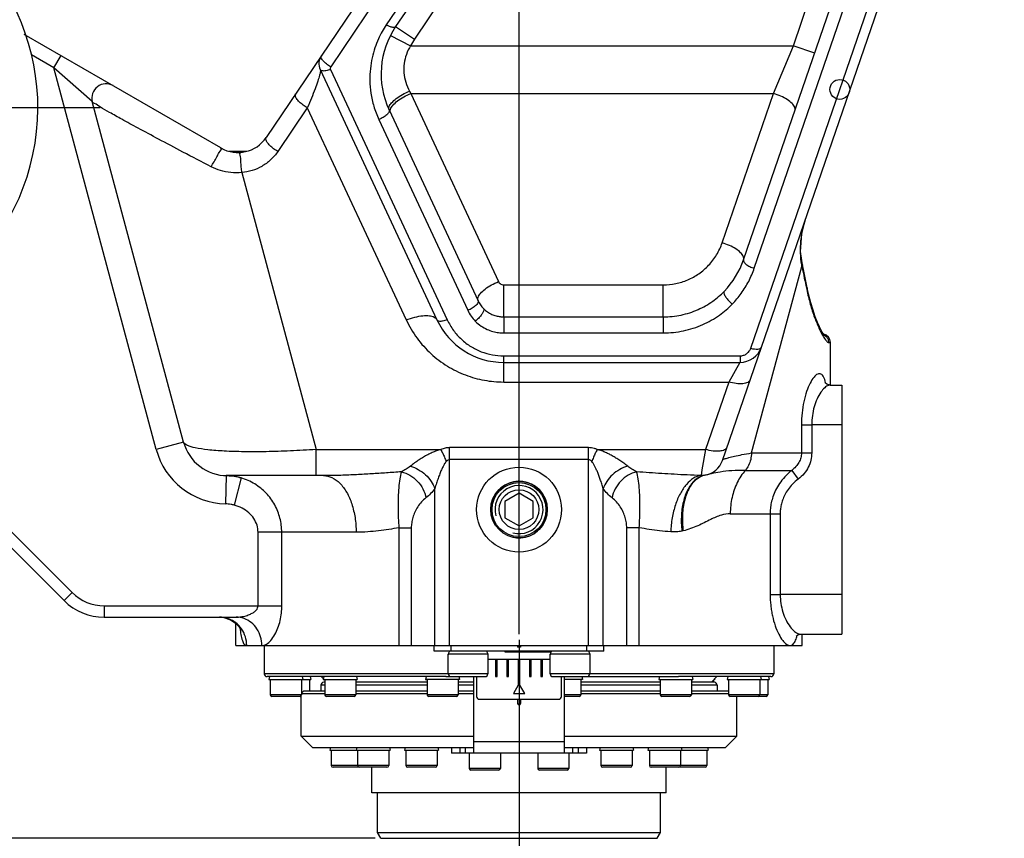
# Model space of a CAD drawing. Header units: millimetres. Extents: x 0 to 1189, y 0 to 841.
# Tile 82 of 88: x 783 to 818, y 655 to 684. Entities that reach past the tile are written whole.
import ezdxf

# ---------------------------------------------------------------- set-up
doc = ezdxf.new("R2010")
doc.units = ezdxf.units.MM
doc.header["$LTSCALE"] = 65.395
doc.linetypes.add('CENTER', pattern=[0.6, 0.375, -0.075, 0.075, -0.075])
doc.layers.get('0').update_dxf_attribs({"linetype": 'CONTINUOUS'})
for name, color, linetype in [('02___PRT_ALL_AXES', 7, 'CONTINUOUS'), ('03___PRT_ALL_CURVES', 7, 'CONTINUOUS'), ('06___PRT_ALL_SURFS', 7, 'CONTINUOUS')]:
    doc.layers.add(name, color=color, linetype=linetype)
doc.styles.get("Standard").update_dxf_attribs({"font": 'txt', "width": 0.7})
doc.dimstyles.new('DIMSTYLE_2', dxfattribs={"dimtxt": 3.5, "dimasz": 3, "dimexe": 0.18, "dimexo": 0.0625, "dimgap": 0.09, "dimtad": 0, "dimtih": 1, "dimtoh": 1, "dimdec": 0, "dimlfac": 5, "dimdsep": 46, "dimtxsty": 'Standard', "dimblk": '_FILLED', "dimblk1": '_FILLED', "dimblk2": '_FILLED', "dimcen": 0.09, "dimclrt": 5, "dimadec": 0, "dimazin": 0, "dimtfac": 1, "dimtdec": 0, "dimtofl": 0, "dimtmove": 0, "dimatfit": 3, "dimldrblk": '_FILLED', "dimfxl": 1, "dimtolj": 1, "dimarcsym": 0})
doc.dimstyles.new('DIMSTYLE_3', dxfattribs={"dimtxt": 3.5, "dimasz": 3, "dimexe": 0.18, "dimexo": 0.0625, "dimgap": 0.09, "dimtad": 1, "dimdec": 0, "dimlfac": 5, "dimdsep": 46, "dimtxsty": 'Standard', "dimblk": '_FILLED', "dimblk1": '_FILLED', "dimblk2": '_FILLED', "dimcen": 0.09, "dimclrt": 5, "dimadec": 0, "dimazin": 0, "dimtfac": 1, "dimtdec": 0, "dimtofl": 0, "dimtmove": 0, "dimatfit": 3, "dimldrblk": '_FILLED', "dimfxl": 1, "dimtolj": 1, "dimarcsym": 0})
doc.dimstyles.new('DIMSTYLE_5', dxfattribs={"dimtxt": 3.5, "dimasz": 3, "dimexe": 0.18, "dimexo": 0.0625, "dimgap": 0.09, "dimtad": 1, "dimlfac": 5, "dimdsep": 46, "dimtxsty": 'Standard', "dimblk": '_FILLED', "dimblk1": '_FILLED', "dimblk2": '_FILLED', "dimcen": 0.09, "dimclrt": 5, "dimadec": 0, "dimazin": 0, "dimtp": 0.01, "dimtm": 0.01, "dimtfac": 1, "dimtofl": 0, "dimtmove": 0, "dimatfit": 3, "dimldrblk": '_FILLED', "dimfxl": 1, "dimtolj": 1, "dimarcsym": 0})

# ---------------------------------------------------------------- blocks, each defined once
blk = doc.blocks.new('*D3')
at = {"color": 2, "linetype": 'Continuous'}
blk.add_line((791.314, 708.69), (995.525, 708.69), dxfattribs=at)
blk = doc.blocks.new('_FILLED')
at = {"color": 0, "linetype": 'ByBlock'}
blk.add_solid([(0, 0), (-1, 0.117), (-1, -0.117)], dxfattribs=at)
blk = doc.blocks.new('*D12')
at = {"color": 2, "linetype": 'Continuous'}
for p, q in [((775.522, 662.534), (775.522, 758.058)), ((800.522, 662.534), (800.522, 758.058)), ((775.522, 756.058), (788.022, 756.058)), ((800.522, 756.058), (788.022, 756.058))]:
    blk.add_line(p, q, dxfattribs=at)
at = {"color": 2, "linetype": 'Continuous', "xscale": 3, "yscale": 3, "zscale": 3, "rotation": 180}
blk.add_blockref('_FILLED', (775.522, 756.058), dxfattribs=at)
at = {"color": 2, "linetype": 'Continuous', "xscale": 3, "yscale": 3, "zscale": 3}
blk.add_blockref('_FILLED', (800.522, 756.058), dxfattribs=at)
blk = doc.blocks.new('*D14')
at = {"color": 2, "linetype": 'Continuous'}
for p, q in [((582.522, 673.271), (582.522, 793.134)), ((819.682, 703.641), (819.682, 793.134)), ((582.522, 791.134), (701.102, 791.134)), ((819.682, 791.134), (701.102, 791.134))]:
    blk.add_line(p, q, dxfattribs=at)
at = {"color": 2, "linetype": 'Continuous', "xscale": 3, "yscale": 3, "zscale": 3, "rotation": 180}
blk.add_blockref('_FILLED', (582.522, 791.134), dxfattribs=at)
at = {"color": 2, "linetype": 'Continuous', "xscale": 3, "yscale": 3, "zscale": 3}
blk.add_blockref('_FILLED', (819.682, 791.134), dxfattribs=at)
blk = doc.blocks.new('*D15')
at = {"color": 2, "linetype": 'Continuous'}
for p, q in [((813.541, 710.934), (386.998, 710.934)), ((388.998, 710.934), (388.998, 575.684)), ((388.998, 440.434), (388.998, 575.684)), ((553.498, 440.434), (386.998, 440.434))]:
    blk.add_line(p, q, dxfattribs=at)
at = {"color": 2, "linetype": 'Continuous', "xscale": 3, "yscale": 3, "zscale": 3}
for p, rotation in [((388.998, 710.934), 90), ((388.998, 440.434), 270)]:
    blk.add_blockref('_FILLED', p, dxfattribs=dict(at, rotation=rotation))
blk = doc.blocks.new('*D18')
at = {"color": 2, "linetype": 'Continuous'}
for p, q in [((775.322, 681.134), (765.331, 681.134)), ((767.331, 681.134), (767.331, 668.234)), ((767.331, 655.334), (767.331, 668.234)), ((795.438, 655.334), (765.331, 655.334))]:
    blk.add_line(p, q, dxfattribs=at)
at = {"color": 2, "linetype": 'Continuous', "xscale": 3, "yscale": 3, "zscale": 3}
for p, rotation in [((767.331, 681.134), 90), ((767.331, 655.334), 270)]:
    blk.add_blockref('_FILLED', p, dxfattribs=dict(at, rotation=rotation))

msp = doc.modelspace()

# ---------------------------------------------------------------- linework, layer by layer
at = {"color": 7, "linetype": 'Continuous'}
for p, q in [((807.7081, 668.674), (819.6817, 703.4412)), ((806.806, 702.6345), (791.5881, 680.0759)), ((808.7291, 702.6241), (796.1636, 683.9974)), ((808.4555, 675.7578), (816.441, 698.9448)), ((789.9934, 679.7078), (783.0411, 683.7217)), ((793.5011, 682.4781), (797.6244, 673.6357)), ((788.6699, 669.3204), (785.4474, 681.3468)), ((795.9317, 681.0517), (799.0746, 674.3118)), ((790.277, 679.5919), (790.9064, 679.5919)), ((810.5825, 675.3547), (810.5331, 675.5809)), ((810.7514, 674.5472), (810.7049, 674.7631)), ((775.0173, 673.1542), (784.4512, 663.7203)), ((811.5223, 671.3345), (811.5223, 672.8345)), ((799.9808, 672.1345), (808.3293, 672.1345)), ((811.5182, 671.3345), (811.9223, 671.3345)), ((811.9223, 671.3345), (811.9223, 662.5345)), ((793.6161, 668.1345), (790.2153, 668.1345)), ((785.8654, 663.1345), (790.5303, 663.1345)), ((790.5223, 662.1345), (790.5223, 662.9123)), ((810.4776, 662.5345), (811.9223, 662.5345)), ((810.5223, 662.1345), (810.5223, 662.5345)), ((790.5224, 662.1345), (810.5223, 662.1345)), ((791.5223, 662.1345), (791.5223, 661.1345)), ((797.5223, 661.9345), (797.5223, 662.1345)), ((800.4723, 662.1345), (800.4723, 662.0745)), ((800.5723, 662.0745), (800.4723, 662.0745)), ((800.5723, 662.1345), (800.5723, 662.0745)), ((803.5223, 661.9345), (803.5223, 662.1345)), ((809.5223, 662.1345), (809.5223, 661.1345)), ((803.5223, 661.9345), (797.5223, 661.9345)), ((798.0223, 661.1345), (798.0223, 661.8345)), ((799.4223, 661.8345), (798.0223, 661.8345)), ((799.4223, 661.8345), (799.4223, 661.1345)), ((801.6223, 661.6345), (799.4223, 661.6345)), ((799.6923, 661.6345), (799.6923, 661.0345)), ((799.7523, 661.0345), (799.7523, 661.6345)), ((800.0223, 661.9345), (800.0223, 661.9145)), ((800.0223, 661.9145), (801.6223, 661.9145)), ((800.0923, 661.6345), (800.0923, 661.0345)), ((800.1523, 661.0345), (800.1523, 661.6345)), ((800.3223, 661.9145), (800.3223, 661.9245)), ((800.3223, 661.9245), (801.3223, 661.9245)), ((800.4923, 661.6345), (800.4923, 660.7345)), ((800.5523, 660.7345), (800.5523, 661.6345)), ((800.8223, 661.9145), (800.8223, 661.9245)), ((800.8923, 661.6345), (800.8923, 661.0345)), ((800.9523, 661.0345), (800.9523, 661.6345)), ((801.2923, 661.6345), (801.2923, 661.0345)), ((801.3223, 661.9145), (801.3223, 661.9245)), ((801.3523, 661.0345), (801.3523, 661.6345)), ((801.6223, 661.9145), (801.6223, 661.9345)), ((801.6223, 661.1345), (801.6223, 661.8345)), ((803.0223, 661.8345), (801.6223, 661.8345)), ((803.0223, 661.8345), (803.0223, 661.1345)), ((791.7515, 661.0345), (791.6219, 661.0345)), ((793.6666, 661.0345), (791.8686, 661.0345)), ((793.5323, 661.0345), (793.6113, 660.9555)), ((793.6367, 660.93), (793.6568, 660.9099)), ((797.3794, 661.0345), (794.0331, 661.0345)), ((797.9347, 661.0345), (799.3523, 661.0345)), ((798.9223, 658.3345), (798.9223, 661.0345)), ((799.0223, 661.0345), (799.0223, 660.3345)), ((799.3523, 661.0345), (799.3523, 661.0391)), ((799.6923, 661.0345), (799.7523, 661.0345)), ((800.0923, 661.0345), (800.1523, 661.0345)), ((800.8923, 661.0345), (800.9523, 661.0345)), ((801.2923, 661.0345), (801.3523, 661.0345)), ((801.6923, 661.0391), (801.6923, 661.0345)), ((801.6923, 661.0345), (806.1548, 661.0345)), ((802.0223, 660.3345), (802.0223, 661.0345)), ((802.1223, 661.0345), (802.1223, 658.3345)), ((808.8468, 661.0345), (806.6107, 661.0345)), ((807.5123, 661.0345), (807.3323, 660.8545)), ((809.4227, 661.0345), (809.0304, 661.0345)), ((793.5223, 660.7345), (793.5223, 660.5345)), ((793.6568, 660.8345), (793.622, 660.8345)), ((794.7568, 660.8545), (797.2722, 660.8545)), ((797.2722, 660.8345), (794.7568, 660.8345)), ((798.3722, 660.8545), (798.9223, 660.8545)), ((798.9223, 660.8345), (798.3722, 660.8345)), ((800.4923, 660.7345), (800.3223, 660.44)), ((800.7223, 660.44), (800.5523, 660.7345)), ((802.711, 660.8545), (805.5108, 660.8545)), ((805.5108, 660.8345), (802.711, 660.8345)), ((806.6108, 660.8545), (807.3322, 660.8545)), ((807.4226, 660.8345), (806.6108, 660.8345)), ((807.5223, 660.7345), (807.5223, 660.5345)), ((792.8223, 660.3345), (791.7937, 660.3345)), ((792.8223, 658.9345), (792.8223, 660.3593)), ((792.9223, 660.5345), (792.8337, 660.4459)), ((792.8337, 660.4345), (793.6568, 660.4345)), ((792.9223, 660.5345), (793.6568, 660.5345)), ((794.6968, 660.3345), (793.7168, 660.3345)), ((794.7568, 660.5345), (797.2722, 660.5345)), ((794.7568, 660.4345), (797.2722, 660.4345)), ((798.3122, 660.3345), (797.3322, 660.3345)), ((798.3722, 660.5345), (798.9223, 660.5345)), ((798.3722, 660.4345), (798.9223, 660.4345)), ((799.1223, 660.2345), (801.9223, 660.2345)), ((800.3223, 660.44), (800.7223, 660.44)), ((800.4723, 660.2345), (800.4723, 660.0845)), ((800.5723, 660.2345), (800.5723, 660.0845)), ((802.651, 660.3345), (802.1223, 660.3345)), ((802.711, 660.5345), (805.5108, 660.5345)), ((802.711, 660.4345), (805.5108, 660.4345)), ((806.5508, 660.3345), (805.5708, 660.3345)), ((806.6108, 660.5345), (807.9265, 660.5345)), ((806.6108, 660.4345), (807.9265, 660.4345)), ((809.2509, 660.3345), (807.9865, 660.3345)), ((808.2223, 658.9345), (808.2223, 660.3345)), ((792.8223, 658.9345), (798.9223, 658.9345)), ((793.2223, 658.5345), (792.8223, 658.9345)), ((802.1223, 658.9345), (808.2223, 658.9345)), ((807.8223, 658.5345), (808.2223, 658.9345)), ((793.2223, 658.5345), (798.9223, 658.5345)), ((798.1422, 658.5345), (798.1422, 658.3345)), ((802.1223, 658.5345), (807.8223, 658.5345)), ((802.9024, 658.5345), (802.9024, 658.3345)), ((802.9024, 658.3345), (798.1422, 658.3345)), ((795.8572, 657.8345), (793.9514, 657.8345)), ((795.3223, 656.9345), (795.3223, 657.8345)), ((797.5677, 657.8345), (796.5877, 657.8345)), ((804.4568, 657.8345), (803.4768, 657.8345)), ((807.0931, 657.8345), (805.1874, 657.8345)), ((805.7223, 656.9345), (805.7223, 657.8345)), ((799.8027, 657.7345), (798.8227, 657.7345)), ((802.2218, 657.7345), (801.2418, 657.7345)), ((805.7223, 656.9345), (795.3223, 656.9345)), ((795.5223, 655.5345), (805.5223, 655.5345)), ((795.6377, 655.3345), (795.5223, 655.5345)), ((805.4068, 655.3345), (805.5223, 655.5345)), ((795.6377, 655.3345), (805.4068, 655.3345))]:
    msp.add_line(p, q, dxfattribs=at)
at = {"color": 9, "linetype": 'Continuous'}
for p, q in [((808.4926, 700.8431), (796.8268, 683.55)), ((810.2135, 683.3193), (815.1118, 697.5424)), ((799.8666, 691.4633), (793.8714, 682.5763)), ((800.8316, 691.4633), (795.832, 684.052)), ((808.7075, 672.6352), (815.1917, 691.4632)), ((808.8336, 675.4583), (814.3456, 691.4632)), ((796.1636, 683.9974), (796.8268, 683.55)), ((795.9781, 683.6826), (796.6907, 683.3191)), ((796.6908, 683.3192), (810.2135, 683.3193)), ((809.5148, 681.6285), (810.2135, 683.3193)), ((810.9698, 683.0586), (810.2134, 683.3191)), ((784.0933, 682.5369), (783.2993, 682.9953)), ((784.0932, 682.5369), (784.3432, 682.9699)), ((787.7039, 669.0615), (784.0933, 682.5369)), ((785.4474, 681.3468), (784.0933, 682.5369)), ((793.8637, 682.4781), (797.987, 673.6357)), ((796.6567, 681.7114), (796.703, 681.6287)), ((796.703, 681.6287), (809.5148, 681.6285)), ((796.703, 681.6287), (799.7996, 674.988)), ((807.699, 676.3562), (809.5148, 681.6285)), ((793.0433, 681.1276), (792.0027, 679.585)), ((793.0433, 681.1276), (796.5369, 673.6357)), ((795.5691, 680.7137), (798.712, 673.9738)), ((790.729, 678.8411), (793.3503, 669.0583)), ((808.7318, 668.9345), (810.5127, 675.516)), ((799.9808, 673.742), (799.9808, 674.8726)), ((799.9808, 674.8726), (805.6189, 674.8726)), ((805.6189, 673.742), (805.6189, 674.8726)), ((810.6771, 674.7572), (810.6879, 674.7046)), ((810.7049, 674.7631), (810.6879, 674.7046)), ((799.9808, 673.742), (799.9808, 673.1768)), ((799.9808, 673.742), (805.6189, 673.742)), ((805.6189, 673.742), (805.619, 673.1768)), ((775.5924, 673.1447), (784.7341, 664.0031)), ((799.9808, 673.1768), (805.619, 673.1768)), ((811.2087, 673.1571), (811.221, 673.1339)), ((811.4625, 672.8345), (811.5223, 672.8345)), ((799.9808, 671.4416), (799.9808, 672.3654)), ((799.9808, 672.3654), (808.3293, 672.3654)), ((808.3292, 672.1345), (807.9315, 671.4416)), ((808.3293, 672.3654), (808.3293, 672.1345)), ((799.9808, 671.4416), (807.9316, 671.4416)), ((807.9316, 671.4416), (807.1108, 669.0583)), ((811.3608, 671.3934), (811.3533, 671.4249)), ((810.4997, 669.9345), (810.4997, 668.9344)), ((810.4997, 669.9345), (810.8625, 669.9345)), ((810.8625, 669.9345), (810.8625, 668.9345)), ((811.9223, 669.9345), (810.8625, 669.9345)), ((788.6699, 669.3204), (787.7039, 669.0615)), ((793.3503, 668.1345), (793.3503, 669.0583)), ((793.3503, 669.0583), (797.7597, 669.0583)), ((798.0687, 662.1345), (798.0687, 669.1229)), ((802.9759, 669.1229), (798.0687, 669.1229)), ((802.9759, 662.1345), (802.9759, 669.1229)), ((803.2849, 669.0583), (807.1108, 669.0583)), ((807.1108, 669.0583), (806.9861, 668.3342)), ((808.7318, 668.9345), (810.8625, 668.9345)), ((802.9759, 668.7003), (798.0687, 668.7003)), ((806.9861, 668.3342), (806.9527, 668.1407)), ((808.5185, 668.3217), (810.1568, 668.3217)), ((810.1568, 668.3217), (810.388, 668.0153)), ((790.1774, 668.1349), (790.1537, 667.1352)), ((790.2153, 668.1337), (790.1774, 668.1349)), ((790.7034, 668.0521), (790.4594, 667.0933)), ((807.1034, 668.149), (807.0888, 668.146)), ((797.5491, 662.1345), (797.5491, 667.6747)), ((803.4955, 662.1345), (803.4955, 667.6746)), ((807.9855, 666.7897), (809.7483, 666.7897)), ((809.3935, 666.7897), (809.3935, 663.9345)), ((809.7483, 666.7897), (809.7483, 663.9346)), ((796.2757, 666.2912), (796.2757, 662.1345)), ((796.2757, 666.2912), (796.717, 666.2912)), ((796.717, 666.2912), (796.717, 662.1345)), ((804.3275, 662.1345), (804.3275, 666.2912)), ((804.7689, 666.2912), (804.3275, 666.2912)), ((804.7689, 662.1345), (804.7689, 666.2912)), ((791.3027, 663.5345), (791.3027, 666.1345)), ((794.7671, 666.1345), (791.3027, 666.1345)), ((792.1409, 663.5345), (792.1409, 666.1345)), ((784.7341, 664.0031), (784.4512, 663.7203)), ((809.3935, 663.9345), (809.7483, 663.9345)), ((811.9223, 663.9345), (809.7483, 663.9346)), ((785.8654, 663.5345), (785.8654, 663.1345)), ((785.8654, 663.5345), (792.1409, 663.5345)), ((798.1223, 661.9345), (798.1223, 662.1345)), ((802.9223, 661.9345), (802.9223, 662.1345)), ((799.4223, 661.1345), (791.5223, 661.1345)), ((809.5223, 661.1345), (801.6223, 661.1345)), ((793.6568, 660.7345), (793.5223, 660.7345)), ((797.2722, 660.7345), (794.7568, 660.7345)), ((798.9223, 660.7345), (798.3722, 660.7345)), ((805.5108, 660.7345), (802.711, 660.7345)), ((807.5223, 660.7345), (806.6108, 660.7345)), ((792.8337, 660.3945), (791.7337, 660.3945)), ((794.7568, 660.3945), (793.6568, 660.3945)), ((798.3722, 660.3945), (797.2722, 660.3945)), ((802.711, 660.3945), (802.1223, 660.3945)), ((806.6108, 660.3945), (805.5108, 660.3945)), ((809.3109, 660.3945), (807.9265, 660.3945)), ((798.4274, 658.5345), (798.4274, 658.3345)), ((798.6262, 658.3345), (798.6262, 658.5345)), ((802.1223, 658.7345), (798.9223, 658.7345)), ((802.4184, 658.3345), (802.4184, 658.5345)), ((802.6172, 658.5345), (802.6172, 658.3345)), ((795.9172, 657.8945), (793.8914, 657.8945)), ((797.6277, 657.8945), (796.5277, 657.8945)), ((799.8627, 657.7945), (798.7627, 657.7945)), ((802.2818, 657.7945), (801.1818, 657.7945)), ((804.5168, 657.8945), (803.4168, 657.8945)), ((807.1531, 657.8945), (805.1274, 657.8945))]:
    msp.add_line(p, q, dxfattribs=at)
at = {"color": 2, "linetype": 'Continuous'}
for p, q in [((795.1672, 660.8545), (795.1672, 660.8345)), ((795.5672, 660.8545), (795.5672, 660.8345)), ((796.8777, 660.8545), (796.8777, 660.8345)), ((803.7668, 660.8545), (803.7668, 660.8345)), ((804.1668, 660.8545), (804.1668, 660.8345)), ((805.4774, 660.8545), (805.4774, 660.8345)), ((806.8031, 660.8545), (806.8031, 660.8345))]:
    msp.add_line(p, q, dxfattribs=at)
at = {"color": 2, "linetype": 'Continuous', "const_width": 0.8}
msp.add_lwpolyline([(929.2266, 611.678, 0.5515657), (687.8767, 665.9272)], format="xyb", dxfattribs=at)
at = {"color": 7, "linetype": 'Continuous'}
for points in [[(810.5332, 675.5809), (810.4705, 676.0569), (810.5081, 676.6732), (810.635, 677.1729)], [(810.7049, 674.7631), (810.6558, 675.0059), (810.5825, 675.3547)], [(811.312, 673.0847), (811.3122, 673.0846), (811.2928, 673.1088), (811.2539, 673.1678), (811.2016, 673.2605), (811.1388, 673.3868), (811.0677, 673.5478), (810.9905, 673.7439), (810.9098, 673.9759), (810.8288, 674.2438), (810.7514, 674.5472)], [(811.52, 671.3345), (811.4028, 671.3615), (811.3366, 671.4092), (811.3253, 671.4231)], [(789.9396, 663.1345), (790.0934, 663.121), (790.3252, 663.0464), (790.5066, 662.9288), (790.626, 662.8031), (790.685, 662.7098), (790.6995, 662.6787)], [(810.3108, 662.4626), (810.3147, 662.4669), (810.369, 662.5075), (810.4796, 662.5345)]]:
    msp.add_lwpolyline(points, dxfattribs=at)
at = {"color": 9, "linetype": 'Continuous'}
msp.add_lwpolyline([(806.3226, 666.1853), (806.3, 666.1802), (806.2772, 666.1753)], dxfattribs=at)
at = {"color": 2, "linetype": 'Continuous'}
msp.add_circle((811.8552, 681.7752), 0.35, dxfattribs=at)
at = {"color": 7, "linetype": 'Continuous'}
for centre, radius, start, end in [((775.5223, 681.1345), 8, 258.35652, 77.75893), ((798.6506, 682.3196), 3, 145.99661, 205.00132), ((793.9543, 682.6894), 0.5, 146.00903, 204.99276), ((785.9303, 681.4763), 0.5, 59.99414, 195.00415), ((790.5934, 680.747), 1.2, 240.00164, 325.9946), ((805.6189, 676.7345), 3, 315.82221, 340.99959), ((799.9808, 674.7345), 1, 205.00142, 224.18023), ((799.9808, 674.7345), 2.6, 204.99777, 270), ((811.2223, 672.8345), 0.3, 2.24012, 77.91067), ((808.3293, 672.9345), 0.8, 270, 340.99661), ((790.2153, 669.7345), 1.6, 195, 270), ((806.9517, 668.9345), 0.8, 279.80207, 340.9965), ((785.8654, 665.1345), 2, 225, 270), ((791.6223, 661.1345), 0.1, 180, 270), ((798.1223, 661.1345), 0.1, 180, 270), ((799.3223, 661.1345), 0.1, 270, 360), ((801.7223, 661.1345), 0.1, 180, 270), ((802.9223, 661.1345), 0.1, 270, 360), ((809.4223, 661.1345), 0.1, 270, 360), ((793.6223, 660.7345), 0.1, 90, 180), ((794.9223, 660.7945), 0.1, 143.1301, 155.89483), ((807.4223, 660.7345), 0.1, 0, 90), ((791.7937, 660.3945), 0.06, 180, 270), ((792.7737, 660.3945), 0.06, 270, 360), ((793.7168, 660.3945), 0.06, 180, 270), ((794.6968, 660.3945), 0.06, 270, 360), ((797.3322, 660.3945), 0.06, 180, 270), ((798.3122, 660.3945), 0.06, 270, 360), ((799.1223, 660.3345), 0.1, 180, 270), ((801.9223, 660.3345), 0.1, 270, 360), ((802.651, 660.3945), 0.06, 270, 360), ((805.5708, 660.3945), 0.06, 180, 270), ((806.5508, 660.3945), 0.06, 270, 360), ((807.9865, 660.3945), 0.06, 180, 270), ((808.9665, 660.3945), 0.06, 270, 360), ((809.2509, 660.3945), 0.06, 270, 360), ((800.5223, 660.0845), 0.05, 180, 360), ((793.9514, 657.8945), 0.06, 180, 270), ((794.8772, 657.8945), 0.06, 180, 270), ((795.8572, 657.8945), 0.06, 270, 360), ((796.5877, 657.8945), 0.06, 180, 270), ((797.5677, 657.8945), 0.06, 270, 360), ((798.8227, 657.7945), 0.06, 180, 270), ((799.8027, 657.7945), 0.06, 270, 360), ((801.2418, 657.7945), 0.06, 180, 270), ((802.2218, 657.7945), 0.06, 270, 360), ((803.4768, 657.8945), 0.06, 180, 270), ((804.4568, 657.8945), 0.06, 270, 360), ((805.1874, 657.8945), 0.06, 180, 270), ((806.1674, 657.8945), 0.06, 270, 360), ((807.0931, 657.8945), 0.06, 270, 360)]:
    msp.add_arc(centre, radius, start, end, dxfattribs=at)
at = {"color": 9, "linetype": 'Continuous'}
for centre, radius, start, end in [((798.6506, 682.3196), 2.2, 145.99661, 152.97612), ((790.2153, 669.7345), 2.6, 195, 268.64112), ((785.8654, 665.1345), 1.6, 225, 270)]:
    msp.add_arc(centre, radius, start, end, dxfattribs=at)
at = {"color": 2, "linetype": 'Continuous'}
for radius in [1, 0.85]:
    msp.add_arc((800.5223, 666.9345), radius, 255, 195, dxfattribs=at)
at = {"color": 9, "linetype": 'Continuous'}
for points, start_tangent, end_tangent in [([(795.832, 684.052), (795.6919, 683.8257), (795.5552, 683.5572), (795.4322, 683.247), (795.3334, 682.8963), (795.2695, 682.5083), (795.2512, 682.0878), (795.2888, 681.6419), (795.3921, 681.1799), (795.5691, 680.7137)], (-0.559242, -0.8290045), (0.4225753, -0.9063278)), ([(796.1636, 683.9974), (796.0968, 683.9677), (795.9786, 683.9872), (795.832, 684.052)], (-0.559242, -0.8290044), (-0.8746943, 0.484675)), ([(796.6908, 683.3192), (796.543, 683.0119), (796.4638, 682.687), (796.4559, 682.3583), (796.5185, 682.0343), (796.6567, 681.7114)], (-0.5219521, -0.8529748), (0.4881918, -0.8727364)), ([(793.8714, 682.5763), (793.7223, 682.6759), (793.6031, 682.7895), (793.5379, 682.8943), (793.5398, 682.969)], (-0.8746958, 0.4846723), (0.559242, 0.8290044)), ([(793.8714, 682.5763), (793.8546, 682.5281), (793.8637, 682.4781)], (-0.5593241, -0.828949), (0.4231462, -0.9060614)), ([(793.5012, 682.4781), (793.504, 682.4108), (793.4763, 682.2762), (793.4142, 682.07), (793.3161, 681.7944), (793.1884, 681.4699), (793.0433, 681.1276)], (0.4224158, -0.9064022), (-0.4009138, -0.9161158)), ([(793.8637, 682.4781), (793.6989, 682.4328), (793.5689, 682.4328), (793.5012, 682.4781)], (-0.9338432, -0.3576827), (-0.4226183, 0.9063078)), ([(793.0433, 681.1276), (792.8923, 681.225), (792.7608, 681.3371), (792.666, 681.4495), (792.62, 681.5475), (792.6288, 681.6186)], (-0.8746943, 0.484675), (0.559242, 0.8290044)), ([(795.9317, 681.0518), (795.9325, 681.1636), (796.0204, 681.3025), (796.1847, 681.452), (796.4056, 681.5939), (796.6567, 681.7114)], (-0.4226183, 0.9063078), (0.931346, 0.3641354)), ([(796.0637, 681.2139), (796.2282, 681.3673), (796.4503, 681.5114), (796.703, 681.6287)], (0.6550432, 0.7555914), (0.9338432, 0.3576827)), ([(810.2712, 681.0301), (810.2627, 681.1474), (810.1676, 681.2813), (809.9971, 681.4163), (809.7708, 681.5367), (809.5148, 681.6287)], (0.3256242, 0.9454993), (-0.9622403, 0.2722013)), ([(789.6451, 679.0462), (788.6494, 679.5653), (787.7842, 680.0221), (787.0629, 680.4082), (786.4903, 680.7204), (786.0522, 680.9652), (785.7324, 681.1509), (785.526, 681.2806), (785.4474, 681.3468)], (-0.887743, 0.4603394), (-0.2600116, 0.9656055)), ([(795.9768, 681.0698), (796.0637, 681.2139)], (0.2894523, 0.9571924), (0.6550432, 0.7555914)), ([(795.852, 680.8827), (795.7253, 680.7894), (795.5691, 680.7137)], (-0.7437222, -0.6684888), (-0.9338432, -0.3576827)), ([(795.9317, 681.0518), (795.9254, 680.9761), (795.852, 680.8827)], (0.4226183, -0.9063078), (-0.7437222, -0.6684888)), ([(795.978, 680.9525), (795.9768, 681.0698)], (-0.4226183, 0.9063078), (0.2894523, 0.9571924)), ([(792.0027, 679.585), (791.8516, 679.6824), (791.7202, 679.7945), (791.6253, 679.9069), (791.5793, 680.0049), (791.5882, 680.0759)], (-0.8746931, 0.4846772), (0.559242, 0.8290044)), ([(789.6451, 679.0462), (789.7475, 679.2151), (789.8492, 679.3943), (789.9327, 679.553), (789.9934, 679.7078)], (0.5326659, 0.8463256), (-0.8662381, 0.4996313)), ([(790.729, 678.8411), (790.7118, 679.0342), (790.6973, 679.2301), (790.6879, 679.3978), (790.6891, 679.5509)], (-0.0969586, 0.9952884), (0.9967594, 0.080441)), ([(792.0027, 679.585), (791.7466, 679.2867), (791.4359, 679.0592), (791.0916, 678.9104), (790.729, 678.8411)], (-0.5591767, -0.8290485), (-0.9968344, -0.0795064)), ([(790.729, 678.8411), (790.3427, 678.8418), (789.9727, 678.9141), (789.6451, 679.0462)], (-0.9956642, -0.09302), (-0.8877962, 0.4602367)), ([(810.6351, 677.1729), (810.5366, 676.8288), (810.5106, 676.7043)], (-0.3256169, -0.9455018), (-0.1855577, -0.9826334)), ([(810.5007, 676.6492), (810.4718, 676.4393), (810.4562, 676.0022), (810.5011, 675.5769)], (-0.1687914, -0.9856518), (0.1762339, -0.9843483)), ([(810.5106, 676.7043), (810.5007, 676.6492)], (-0.1855577, -0.9826334), (-0.1687914, -0.9856518)), ([(805.6189, 674.8726), (806.0581, 674.9169), (806.4832, 675.0495), (806.8769, 675.2677), (807.2219, 675.5658), (807.5013, 675.934), (807.699, 676.3562)], (1, 0.0002428), (0.3257608, 0.9454522)), ([(808.4554, 675.7576), (808.4469, 675.8749), (808.3518, 676.0088), (808.1813, 676.1438), (807.955, 676.2642), (807.699, 676.3562)], (0.3256242, 0.9454993), (-0.9622403, 0.2722014)), ([(808.4554, 675.7576), (808.4676, 675.6827), (808.5456, 675.5978), (808.6754, 675.5183), (808.8336, 675.4583)], (-0.3256242, -0.9454993), (0.9622403, -0.2722014)), ([(810.5011, 675.5769), (810.5127, 675.516)], (0.1762339, -0.9843483), (0.1972527, -0.9803527)), ([(810.5327, 675.5808), (810.5344, 675.5696), (810.5127, 675.5161)], (0.2562678, -0.9666058), (-0.6201744, -0.784464)), ([(808.0573, 674.196), (808.3738, 674.5727), (808.6356, 674.9971), (808.8336, 675.4583)], (0.6969547, 0.7171152), (0.3257232, 0.9454652)), ([(810.5127, 675.516), (810.6018, 675.1144), (810.6771, 674.7572)], (0.2220543, -0.9750343), (0.2015751, -0.9794731)), ([(799.0745, 674.3119), (799.0734, 674.4292), (799.1603, 674.5733), (799.3248, 674.7266), (799.5469, 674.8707), (799.7996, 674.988)], (-0.4226183, 0.9063078), (0.9338391, 0.3576934)), ([(799.7996, 674.988), (799.855, 674.9171), (799.9808, 674.8726)], (0.4226678, -0.9062847), (1, -0.000129)), ([(805.6189, 673.742), (806.2479, 673.8078), (806.8459, 674.001), (807.3639, 674.2955), (807.7705, 674.6438)], (1, 0.0003126), (0.6969333, 0.717136)), ([(807.7704, 674.6438), (807.758, 674.5913), (807.7869, 674.5076), (807.8532, 674.4041), (807.9477, 674.2952), (808.0573, 674.196)], (-0.6969138, -0.7171549), (0.7815688, -0.6238191)), ([(810.6879, 674.7046), (810.8139, 674.1869), (810.9641, 673.7219), (811.1197, 673.3396), (811.2087, 673.1571)], (0.2002411, -0.9797467), (0.4650486, -0.8852852)), ([(799.0745, 674.3119), (799.0683, 674.2361), (798.9949, 674.1428), (798.8682, 674.0495), (798.712, 673.9738)], (0.4226183, -0.9063078), (-0.9338429, -0.3576833)), ([(805.619, 673.1768), (806.3335, 673.2513), (807.0131, 673.4706), (807.5994, 673.8038), (808.0573, 674.196)], (0.9999999, 0.0003277), (0.6969119, 0.7171567)), ([(796.5369, 673.6357), (796.8405, 673.7325), (797.1207, 673.7828), (797.3561, 673.7828), (797.5284, 673.7325), (797.6244, 673.6357)], (0.9338433, 0.3576823), (0.4226183, -0.9063078)), ([(798.712, 673.9738), (798.8288, 673.7699), (798.9768, 673.5897)], (0.4225693, -0.9063306), (0.6969388, -0.7171306)), ([(799.2637, 674.0375), (799.2762, 673.9851), (799.2473, 673.9013), (799.181, 673.7978), (799.0865, 673.689), (798.9768, 673.5897)], (0.696905, -0.7171634), (-0.7815317, -0.6238655)), ([(799.2637, 674.0376), (799.4108, 673.9145), (799.5627, 673.8302), (799.7115, 673.7775), (799.8517, 673.7501), (799.9808, 673.7421)], (0.6969698, -0.7171005), (1, -0.00026)), ([(796.5369, 673.6357), (796.9197, 672.9901), (797.415, 672.4387), (797.9917, 672.0038), (798.6266, 671.6911), (799.298, 671.5035), (799.9808, 671.4416)], (0.4226791, -0.9062794), (1, -0.000239)), ([(797.987, 673.6357), (797.8222, 673.5904), (797.6922, 673.5904), (797.6244, 673.6357)], (-0.9338425, -0.3576846), (-0.4226183, 0.9063078)), ([(797.987, 673.6357), (798.2056, 673.266), (798.4882, 672.9492), (798.8205, 672.6963), (799.1888, 672.5129), (799.5799, 672.4023), (799.9808, 672.3654)], (0.4226992, -0.9062701), (1, -0.0002039)), ([(798.9768, 673.5897), (799.1818, 673.4183), (799.3943, 673.3003), (799.6027, 673.2266), (799.7997, 673.188), (799.9808, 673.1768)], (0.6969593, -0.7171107), (1, -0.0001231)), ([(811.221, 673.1339), (811.2626, 673.0595)], (0.4733014, -0.8809006), (0.5035763, -0.8639508)), ([(811.3069, 673.098), (811.3752, 673.0466)], (0.8769792, -0.4805283), (0.7051911, -0.7090173)), ([(811.2626, 673.0595), (811.3796, 672.8902), (811.4625, 672.8345)], (0.5035763, -0.8639508), (0.999999, -0.0013817)), ([(811.3752, 673.0466), (811.4398, 672.9493), (811.4625, 672.8345)], (0.7051911, -0.7090173), (0, -1)), ([(808.3293, 672.3654), (808.4498, 672.384), (808.5601, 672.4388), (808.6492, 672.5254), (808.7075, 672.6352)], (0.9999998, -0.000585), (0.3256691, 0.9454838)), ([(808.7075, 672.6352), (808.8413, 672.608), (808.9582, 672.6058), (809.0432, 672.6288), (809.0857, 672.674)], (0.9622403, -0.2722014), (0.3256242, 0.9454993)), ([(811.3533, 671.4249), (811.2816, 671.6213), (811.1881, 671.722), (811.074, 671.7208), (810.9443, 671.6143), (810.8093, 671.4054), (810.6841, 671.1082), (810.5843, 670.7467), (810.521, 670.3469), (810.4997, 669.9345)], (-0.2404441, 0.970663), (0.0000274, -1)), ([(808.688, 671.5192), (808.6031, 671.4288), (808.433, 671.3829), (808.1993, 671.3873), (807.9316, 671.4416)], (-0.3256242, -0.9454993), (-0.9622403, 0.2722014)), ([(811.52, 671.3336), (811.4579, 671.3239), (811.3235, 671.2412), (811.1837, 671.079), (811.054, 670.8481), (810.9505, 670.5671), (810.8848, 670.2564), (810.8625, 669.9345)], (-0.9999734, -0.0072996), (0.0000332, -1)), ([(793.3503, 669.0583), (792.4433, 669.0076), (791.5849, 668.9809), (790.7988, 668.9787), (790.1061, 669.0009), (789.5272, 669.0472), (789.0825, 669.117), (788.7913, 669.2088), (788.6699, 669.3204)], (-0.9977125, -0.0675999), (-0.2589292, 0.9658963)), ([(797.7597, 669.0583), (797.6063, 669.0101), (797.4543, 668.9476), (797.3016, 668.8727), (797.1472, 668.7865), (796.991, 668.6897), (796.8346, 668.5828), (796.683, 668.4669)], (-0.9681252, -0.2504669), (-0.7712705, -0.6365075)), ([(798.0687, 669.1229), (797.9167, 669.1073), (797.7597, 669.0583)], (-0.9999996, -0.0008842), (-0.921254, -0.3889614)), ([(797.7597, 669.0583), (797.8263, 668.9234), (797.8912, 668.7814), (797.9528, 668.6357)], (0.4570397, -0.8894463), (0.3764966, -0.926418)), ([(803.2849, 669.0583), (803.1834, 669.0939), (803.0812, 669.1154), (802.9759, 669.1229)], (-0.9212054, 0.3890767), (-0.9999991, 0.001317)), ([(803.2849, 669.0583), (803.2183, 668.9234), (803.1534, 668.7814), (803.0917, 668.6357)], (-0.4570932, -0.8894188), (-0.3764557, -0.9264346)), ([(804.3615, 668.4669), (804.2249, 668.572), (804.0857, 668.6686), (803.9476, 668.7564), (803.8123, 668.8352), (803.6795, 668.9052), (803.5484, 668.9661), (803.4168, 669.0178), (803.2849, 669.0583)], (-0.7737685, 0.6334685), (-0.9682132, 0.2501263)), ([(807.8672, 669.1359), (807.7823, 669.0454), (807.6122, 668.9995), (807.3785, 669.004), (807.1108, 669.0583)], (-0.3256242, -0.9454993), (-0.9622388, 0.2722068)), ([(807.7081, 668.674), (807.81, 668.7353), (807.9392, 668.7756), (808.1321, 668.8225), (808.395, 668.8757), (808.7318, 668.9345)], (0.3256409, 0.9454935), (0.986864, 0.1615533)), ([(808.7318, 668.9345), (808.7067, 668.7051), (808.6336, 668.4949), (808.5185, 668.3217)], (-0.0000001, -1), (-0.66452, -0.7472705)), ([(810.4997, 668.9344), (810.4781, 668.7651), (810.4134, 668.602), (810.3057, 668.4515), (810.1568, 668.3217)], (0.0001468, -1), (-0.8219735, -0.5695257)), ([(810.8625, 668.9345), (810.8325, 668.6806), (810.7426, 668.4356), (810.5933, 668.2097), (810.388, 668.0153)], (0.0003836, -0.9999999), (-0.7982816, -0.6022844)), ([(797.9528, 668.6357), (797.8953, 668.5573), (797.8383, 668.4558), (797.781, 668.3341), (797.7231, 668.194), (797.6645, 668.0367), (797.6059, 667.8629), (797.5491, 667.6747)], (-0.6649106, -0.746923), (-0.2702757, -0.962783)), ([(798.0687, 668.7003), (798.0118, 668.6847), (797.9528, 668.6357)], (-0.9999996, -0.0008458), (-0.6634646, -0.7482076)), ([(803.0917, 668.6357), (803.0536, 668.6713), (802.9759, 668.7003)], (-0.6641264, 0.7476203), (-0.9999992, 0.0012963)), ([(803.4955, 667.6746), (803.4443, 667.8455), (803.3921, 668.0024), (803.3403, 668.1451), (803.2895, 668.2732), (803.2397, 668.3869), (803.1905, 668.486), (803.1412, 668.5699), (803.0917, 668.6357)], (-0.271046, 0.9625664), (-0.6646452, 0.7471591)), ([(796.3699, 668.2692), (795.8365, 668.2314), (795.3133, 668.1971), (794.7851, 668.1674), (794.2274, 668.1445), (793.6161, 668.1345)], (-0.9974275, -0.071682), (-1, -0.0000051)), ([(796.3697, 668.2691), (796.3104, 668.0176), (796.2734, 667.7083), (796.2547, 667.3663), (796.251, 667.0053), (796.2584, 666.6408), (796.2757, 666.2912)], (-0.316241, -0.9486789), (0.0613124, -0.9981186)), ([(796.3696, 668.2691), (796.6663, 668.153), (796.9285, 667.9442), (797.1259, 667.6669), (797.2357, 667.3532)], (0.9782035, -0.2076484), (0.186432, -0.9824679)), ([(796.683, 668.4669), (796.533, 668.3584), (796.3699, 668.2692)], (-0.772944, -0.6344743), (-0.9058823, -0.4235296)), ([(796.683, 668.4669), (796.965, 668.3492), (797.2191, 668.165), (797.4204, 667.9325), (797.5491, 667.6746)], (0.9631858, -0.2688367), (0.3163712, -0.9486355)), ([(804.3615, 668.4669), (804.0796, 668.3492), (803.8255, 668.165), (803.6242, 667.9325), (803.4955, 667.6746)], (-0.9631746, -0.2688765), (-0.316395, -0.9486275)), ([(804.6749, 668.269), (804.3783, 668.153), (804.1161, 667.9442), (803.9186, 667.6669), (803.8089, 667.3532)], (-0.9782053, -0.2076398), (-0.1864613, -0.9824623)), ([(804.6748, 668.2691), (804.511, 668.3588), (804.3615, 668.4669)], (-0.9060027, 0.423272), (-0.7729927, 0.6344149)), ([(806.9527, 668.1407), (806.4629, 668.1578), (806.0055, 668.1809), (805.5644, 668.2076), (805.124, 668.2372), (804.6748, 668.2691)], (-0.9996869, 0.0250238), (-0.9974285, 0.0716692)), ([(804.7689, 666.2912), (804.7861, 666.6416), (804.7936, 667.007), (804.7898, 667.3687), (804.7709, 667.7114), (804.734, 668.0189), (804.6749, 668.2691)], (0.0612855, 0.9981203), (-0.3160103, 0.9487558)), ([(808.5185, 668.3217), (808.0412, 668.3071), (807.6275, 668.2629), (807.3163, 668.2001), (807.1034, 668.149)], (-0.9999999, -0.0005232), (-0.981663, -0.1906245)), ([(808.5185, 668.3217), (808.231, 667.8886), (808.0482, 667.3633), (807.9855, 666.7897)], (-0.6645354, -0.7472567), (0.0000107, -1)), ([(810.1568, 668.3217), (809.9109, 668.0939), (809.7231, 667.8559), (809.5863, 667.619), (809.4925, 667.3908), (809.4338, 667.1757), (809.4027, 666.9754), (809.3935, 666.7897)], (-0.7855769, -0.618764), (0.0000139, -1)), ([(790.2153, 668.1345), (790.4617, 668.1138), (790.7034, 668.0521)], (1, 0), (0.9453222, -0.3261379)), ([(790.3379, 668.1247), (790.2153, 668.1337)], (-0.9946555, 0.1032492), (-0.9990981, 0.0424628)), ([(790.7034, 668.0521), (790.5139, 668.0985), (790.3379, 668.1247)], (-0.9584661, 0.2852066), (-0.9946555, 0.1032492)), ([(792.1409, 666.1345), (792.0779, 666.6327), (791.8909, 667.1026), (791.5879, 667.5143), (791.184, 667.8394), (790.7034, 668.0521)], (-0.0006891, 0.9999998), (-0.9594229, 0.2819712)), ([(793.6161, 668.1345), (793.914, 668.0663), (794.1916, 667.8665), (794.43, 667.5487), (794.6129, 667.1345), (794.7279, 666.6521), (794.7671, 666.1345)], (1, 0), (0, -1)), ([(806.9528, 668.1407), (806.6876, 668.0424), (806.4388, 667.8268), (806.2217, 667.5075), (806.0499, 667.1041), (805.934, 666.6416), (805.881, 666.1486)], (-0.9905256, -0.1373284), (-0.0401071, -0.9991954)), ([(807.0879, 668.1462), (806.7765, 668.005), (806.5213, 667.7062), (806.3442, 667.2756), (806.2605, 666.7502), (806.2773, 666.1753)], (-0.985369, -0.1704343), (0.1146812, -0.9934024)), ([(807.0888, 668.146), (806.7954, 668.0032), (806.5457, 667.7034), (806.3753, 667.275), (806.2988, 666.7542), (806.3226, 666.1853)], (-0.9769595, -0.2134248), (0.1271145, -0.991888)), ([(807.0206, 668.1391), (806.9527, 668.1408)], (-0.9992439, -0.0388796), (-0.9962171, 0.0868991)), ([(807.0877, 668.1462), (807.0206, 668.1391)], (-0.9854911, -0.1697271), (-0.9992439, -0.0388796)), ([(810.388, 668.0153), (810.1827, 667.8333), (810.0253, 667.6429), (809.9105, 667.4533), (809.8317, 667.2707), (809.7822, 667.0985), (809.7561, 666.9383), (809.7483, 666.7897)], (-0.798184, -0.6024138), (0.0000189, -1)), ([(797.5491, 667.6747), (797.3986, 667.498), (797.2357, 667.3532)], (-0.5998874, -0.8000845), (-0.7962353, -0.604987)), ([(803.8089, 667.3532), (803.6447, 667.4993), (803.4955, 667.6746)], (-0.7965529, 0.6045688), (-0.5998288, 0.8001284)), ([(797.2357, 667.3532), (797.0777, 667.2068), (796.9458, 667.034), (796.844, 666.8485), (796.772, 666.6573), (796.7301, 666.4679), (796.717, 666.2912)], (-0.7963939, -0.6047782), (-0.0004043, -0.9999999)), ([(804.3275, 666.2912), (804.3144, 666.4683), (804.2723, 666.6581), (804.2, 666.8498), (804.0976, 667.0358), (803.9662, 667.2075), (803.8089, 667.3532)], (-0.000406, 0.9999999), (-0.7963994, 0.604771)), ([(790.4594, 667.0933), (790.3488, 667.1166), (790.2466, 667.1298), (790.1537, 667.1352)], (-0.9691013, 0.246663), (-0.9997188, 0.0237129)), ([(791.3027, 666.1345), (791.2655, 666.3826), (791.1544, 666.6178), (790.9754, 666.824), (790.7386, 666.9868), (790.4594, 667.0933)], (-0.0005535, 0.9999998), (-0.9691478, 0.2464805)), ([(807.9855, 666.7897), (807.6704, 666.739), (807.2935, 666.5842), (806.8371, 666.3642), (806.3226, 666.1853)], (-0.9999997, -0.0007507), (-0.9741687, -0.2258216)), ([(796.2757, 666.2912), (795.9247, 666.2346), (795.563, 666.186), (795.1798, 666.1497), (794.7671, 666.1345)], (-0.9855671, -0.1692855), (-1, 0.000005)), ([(805.881, 666.1486), (805.4893, 666.1851), (805.1224, 666.2342), (804.7689, 666.2912)], (-0.9977274, 0.0673797), (-0.9855681, 0.1692794)), ([(806.2772, 666.1753), (806.0805, 666.1485), (805.881, 666.1486)], (-0.9792778, -0.2025213), (-0.997728, 0.0673715)), ([(809.3935, 663.9345), (809.4136, 663.555)], (0.0002678, -1), (0.1059878, -0.9943674)), ([(809.7483, 663.9346), (809.7721, 663.6204), (809.8433, 663.313), (809.957, 663.0316), (810.1014, 662.7972), (810.2576, 662.6315), (810.4075, 662.5461), (810.4796, 662.535)], (0.000232, -1), (0.9999669, -0.0081418)), ([(790.5303, 663.1345), (790.7027, 663.1477), (790.8778, 663.1864), (791.0329, 663.2442), (791.1544, 663.3129), (791.2391, 663.3868), (791.2874, 663.4613), (791.3027, 663.5345)], (1, 0.000008), (-0.0001957, 1)), ([(791.4386, 662.1345), (791.5953, 662.1808), (791.7546, 662.3163), (791.8956, 662.5187), (792.006, 662.759), (792.0831, 663.0177), (792.1269, 663.2781), (792.1409, 663.5345)], (1, -0.0000853), (-0.0001809, 1)), ([(809.4136, 663.555), (809.441, 663.3538)], (0.1059878, -0.9943674), (0.1639491, -0.9864688)), ([(790.4503, 662.9818), (790.2366, 663.0855), (789.9393, 663.1345)], (-0.8378984, 0.5458262), (-1, 0)), ([(791.4386, 662.1345), (791.3942, 662.4435), (791.2652, 662.7223), (791.0642, 662.9435), (790.811, 663.0855), (790.5303, 663.1345)], (0.000002, 1), (-1, 0)), ([(809.441, 663.3538), (809.4745, 663.1803), (809.5728, 662.8324), (809.6996, 662.5341), (809.8403, 662.3097), (809.9797, 662.1748), (810.1061, 662.1345)], (0.1639491, -0.9864688), (0.9982373, 0.0593481)), ([(790.9014, 662.1345), (790.8543, 662.4435), (790.7176, 662.7223), (790.5048, 662.9435), (790.4503, 662.9818)], (0, 1), (-0.8378984, 0.5458262)), ([(790.6643, 662.739), (790.6952, 662.5187), (790.7483, 662.3077), (790.8173, 662.1784), (790.9014, 662.1345)], (0.1039197, -0.9945857), (1, 0.0000974)), ([(810.1061, 662.1345), (810.2101, 662.1846), (810.294, 662.3173), (810.3493, 662.4904)], (0.9982373, 0.0593481), (0.2379589, 0.9712752))]:
    msp.add_spline(points, degree=3, dxfattribs=dict(at, start_tangent=start_tangent, end_tangent=end_tangent))
at = {"layer": '02___PRT_ALL_AXES', "color": 7, "linetype": 'CENTER'}
for p, q in [((775.5223, 681.1345), (785.7223, 681.1345)), ((800.5223, 662.3345), (800.5223, 652.3345))]:
    msp.add_line(p, q, dxfattribs=at)
at = {"layer": '02___PRT_ALL_AXES', "color": 7, "linetype": 'Continuous'}
for p, q in [((800.5223, 667.5118), (800.0223, 667.2232)), ((800.0223, 667.2232), (800.0223, 666.6458)), ((801.0223, 667.2232), (800.5223, 667.5118)), ((801.0223, 666.6458), (801.0223, 667.2232)), ((800.0223, 666.6458), (800.5223, 666.3571)), ((800.5223, 666.3571), (801.0223, 666.6458)), ((798.066, 661.9345), (798.0223, 661.8446)), ((798.0223, 661.8446), (799.4223, 661.8446)), ((798.0223, 661.8446), (798.043, 661.8345)), ((799.3785, 661.9345), (799.4223, 661.8446)), ((799.4223, 661.8446), (799.4016, 661.8345)), ((801.666, 661.9345), (801.6223, 661.8446)), ((801.6223, 661.8446), (803.0223, 661.8446)), ((801.6223, 661.8446), (801.643, 661.8345)), ((802.9785, 661.9345), (803.0223, 661.8446)), ((803.0223, 661.8446), (803.0016, 661.8345)), ((791.7075, 661.0345), (791.6837, 660.9374)), ((791.6837, 660.9374), (793.1681, 660.9374)), ((791.6837, 660.9374), (791.7337, 660.9251)), ((791.8686, 661.0345), (791.7075, 661.0345)), ((791.7337, 660.9251), (791.7337, 660.3945)), ((792.8837, 660.9374), (792.8337, 660.9251)), ((792.8337, 660.9251), (792.8337, 660.3945)), ((792.8598, 661.0345), (792.8837, 660.9374)), ((793.1681, 660.9374), (793.1181, 660.9251)), ((793.1181, 660.9251), (793.1181, 660.5345)), ((793.1442, 661.0345), (793.1681, 660.9374)), ((793.6307, 661.0345), (793.6068, 660.9374)), ((793.6068, 660.9374), (794.8068, 660.9374)), ((793.6068, 660.9374), (793.6568, 660.9251)), ((794.0331, 661.0345), (793.6408, 661.0345)), ((793.6568, 660.9251), (793.6568, 660.3945)), ((794.8068, 660.9374), (794.7568, 660.9251)), ((794.7568, 660.9251), (794.7568, 660.3945)), ((794.783, 661.0345), (794.8068, 660.9374)), ((797.246, 661.0345), (797.2222, 660.9374)), ((798.4222, 660.9374), (797.2222, 660.9374)), ((797.2222, 660.9374), (797.2722, 660.9251)), ((797.2722, 660.9251), (797.2722, 660.3945)), ((797.9525, 661.0345), (797.3794, 661.0345)), ((798.4222, 660.9374), (798.3722, 660.9251)), ((798.3722, 660.9251), (798.3722, 660.3945)), ((798.3983, 661.0345), (798.4222, 660.9374)), ((802.761, 660.9374), (802.1223, 660.9374)), ((802.761, 660.9374), (802.711, 660.9251)), ((802.711, 660.9251), (802.711, 660.3945)), ((802.7372, 661.0345), (802.761, 660.9374)), ((805.4846, 661.0345), (805.4608, 660.9374)), ((805.4608, 660.9374), (806.6608, 660.9374)), ((805.4608, 660.9374), (805.5108, 660.9251)), ((805.5108, 660.9251), (805.5108, 660.3945)), ((806.6107, 661.0345), (806.1548, 661.0345)), ((806.6608, 660.9374), (806.6108, 660.9251)), ((806.6108, 660.9251), (806.6108, 660.3945)), ((806.6369, 661.0345), (806.6608, 660.9374)), ((807.4377, 660.9374), (807.4078, 660.93)), ((807.4377, 660.9374), (807.4152, 660.9374)), ((807.4333, 660.9555), (807.4377, 660.9374)), ((807.9003, 661.0345), (807.8765, 660.9374)), ((807.8765, 660.9374), (809.3609, 660.9374)), ((807.8765, 660.9374), (807.9265, 660.9251)), ((807.9265, 660.9251), (807.9265, 660.3945)), ((809.0526, 661.0345), (808.8468, 661.0345)), ((809.0765, 660.9374), (809.0265, 660.9251)), ((809.0265, 660.9251), (809.0265, 660.3945)), ((809.0526, 661.0345), (809.0765, 660.9374)), ((809.3609, 660.9374), (809.3109, 660.9251)), ((809.3109, 660.9251), (809.3109, 660.3945)), ((809.337, 661.0345), (809.3609, 660.9374)), ((795.0672, 660.8545), (795.0672, 660.8345)), ((795.6672, 660.8545), (795.6672, 660.8345)), ((796.7777, 660.8545), (796.7777, 660.8345)), ((803.6668, 660.8545), (803.6668, 660.8345)), ((804.2668, 660.8545), (804.2668, 660.8345)), ((805.3774, 660.8545), (805.3774, 660.8345)), ((806.9031, 660.8545), (806.9031, 660.8345)), ((807.3877, 660.9099), (807.3877, 660.8345)), ((793.8652, 658.5345), (793.8414, 658.4374)), ((794.791, 658.5345), (794.7672, 658.4374)), ((795.9433, 658.5345), (795.9672, 658.4374)), ((796.5016, 658.5345), (796.4777, 658.4374)), ((797.6539, 658.5345), (797.6777, 658.4374)), ((803.3907, 658.5345), (803.3668, 658.4374)), ((804.543, 658.5345), (804.5668, 658.4374)), ((805.1012, 658.5345), (805.0774, 658.4374)), ((806.2535, 658.5345), (806.2774, 658.4374)), ((807.1793, 658.5345), (807.2031, 658.4374)), ((793.8414, 658.4374), (795.9672, 658.4374)), ((793.8414, 658.4374), (793.8914, 658.4251)), ((793.8914, 658.4251), (793.8914, 657.8945)), ((794.7672, 658.4374), (794.8172, 658.4251)), ((794.8172, 658.4251), (794.8172, 657.8945)), ((795.9672, 658.4374), (795.9172, 658.4251)), ((795.9172, 658.4251), (795.9172, 657.8945)), ((796.4777, 658.4374), (797.6777, 658.4374)), ((796.4777, 658.4374), (796.5277, 658.4251)), ((796.5277, 658.4251), (796.5277, 657.8945)), ((797.6777, 658.4374), (797.6277, 658.4251)), ((797.6277, 658.4251), (797.6277, 657.8945)), ((798.7627, 658.3345), (798.7627, 657.7945)), ((799.8627, 658.3345), (799.8627, 657.7945)), ((801.1818, 658.3345), (801.1818, 657.7945)), ((802.2818, 658.3345), (802.2818, 657.7945)), ((803.3668, 658.4374), (804.5668, 658.4374)), ((803.3668, 658.4374), (803.4168, 658.4251)), ((803.4168, 658.4251), (803.4168, 657.8945)), ((804.5668, 658.4374), (804.5168, 658.4251)), ((804.5168, 658.4251), (804.5168, 657.8945)), ((805.0774, 658.4374), (807.2031, 658.4374)), ((805.0774, 658.4374), (805.1274, 658.4251)), ((805.1274, 658.4251), (805.1274, 657.8945)), ((806.2774, 658.4374), (806.2274, 658.4251)), ((806.2274, 658.4251), (806.2274, 657.8945)), ((807.2031, 658.4374), (807.1531, 658.4251)), ((807.1531, 658.4251), (807.1531, 657.8945)), ((795.5223, 655.5345), (795.5223, 656.9345)), ((805.5223, 655.5345), (805.5223, 656.9345))]:
    msp.add_line(p, q, dxfattribs=at)
for radius in [1.5, 1, 0.953, 0.7]:
    msp.add_circle((800.5223, 666.9345), radius, dxfattribs=at)
at = {"layer": '03___PRT_ALL_CURVES', "color": 4, "linetype": 'Continuous'}
msp.add_line((801.6223, 661.9345), (800.0223, 661.9345), dxfattribs=at)
at = {"layer": '06___PRT_ALL_SURFS', "color": 7, "linetype": 'Continuous'}
msp.add_line((801.6223, 661.9345), (800.0223, 661.9345), dxfattribs=at)

# ---------------------------------------------------------------- dimensions: what is measured, and where the dimension line sits
at = {"color": 2, "linetype": 'Continuous'}
dim = msp.add_linear_dim(base=(819.6817, 791.134), p1=(582.5223, 673.2713), p2=(819.6817, 703.6412), dimstyle='DIMSTYLE_3', dxfattribs=at)
dim.commit()
dim.dimension.update_dxf_attribs({"geometry": '*D14', "text_midpoint": (696.202, 792.009), "dimtype": 160})
for base, p1, p2, angle, picture, middle in [((775.5223, 756.0585), (800.5223, 662.5345), (775.5223, 662.5345), 180, '*D12', (784.3473, 756.9335)), ((388.9982, 440.4345), (813.5406, 710.9345), (553.4976, 440.4345), 270, '*D15', (388.1232, 568.3345)), ((767.3307, 681.1345), (795.4377, 655.3345), (775.3223, 681.1345), 90, '*D18', (766.4557, 664.5595))]:
    dim = msp.add_linear_dim(base=base, p1=p1, p2=p2, angle=angle, dimstyle='DIMSTYLE_5', dxfattribs=at)
    dim.commit()
    dim.dimension.update_dxf_attribs({"geometry": picture, "text_midpoint": middle, "dimtype": 160})
dim = msp.add_ordinate_dim(feature_location=(791.3143, 708.6896), offset=(204.2111, 0), dtype=0, origin=(791.1143, 440.4345), dimstyle='DIMSTYLE_2', dxfattribs=at)
dim.commit()
dim.dimension.update_dxf_attribs({"geometry": '*D3', "text_midpoint": (997.2754, 709.5646)})

doc.saveas('drawing.dxf')
